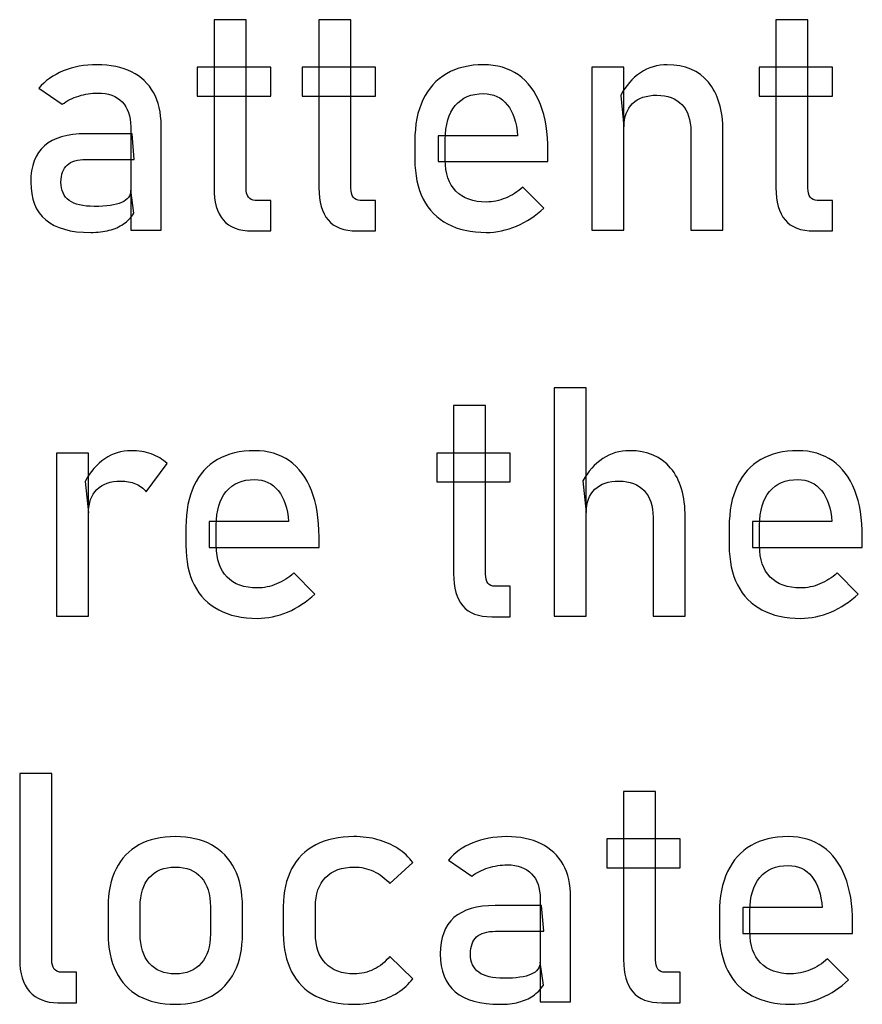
# Model space of a CAD drawing. Header units: millimetres. Extents: x -1146 to 1019, y -763 to 979.
# Tile 7 of 143: x -918 to -901, y -352 to -332. Entities that reach past the tile are written whole.
import ezdxf

# ---------------------------------------------------------------- set-up
doc = ezdxf.new("R2010")
doc.units = ezdxf.units.MM
doc.header["$MEASUREMENT"] = 0
doc.layers.add('Layer 1', color=7, linetype='Continuous')

msp = doc.modelspace()

# ---------------------------------------------------------------- linework, layer by layer
at = {"layer": 'Layer 1', "color": 250}
for points, knots in [([(-913.5827, -336.0378), (-913.8508, -336.0378), (-914.048, -335.9637), (-914.1723, -335.8155), (-914.1723, -335.8155), (-914.2966, -335.6672), (-914.3587, -335.4493), (-914.3587, -335.1593), (-914.3587, -335.1593), (-914.3587, -335.1593), (-914.3587, -331.7425), (-914.3587, -331.7425), (-914.3587, -331.7425), (-914.3587, -331.7425), (-913.707, -331.7425), (-913.707, -331.7425), (-913.707, -331.7425), (-913.707, -331.7425), (-913.707, -335.1659), (-913.707, -335.1659), (-913.707, -335.1659), (-913.707, -335.2465), (-913.6917, -335.3086), (-913.6601, -335.3523), (-913.6601, -335.3523), (-913.6273, -335.3958), (-913.5805, -335.4176), (-913.5194, -335.4176), (-913.5194, -335.4176), (-913.5194, -335.4176), (-913.2067, -335.4176), (-913.2067, -335.4176), (-913.2067, -335.4176), (-913.2067, -335.4176), (-913.2067, -336.0378), (-913.2067, -336.0378), (-913.2067, -336.0378), (-913.2067, -336.0378), (-913.5827, -336.0378), (-913.5827, -336.0378)], [0, 0, 0, 0, 0.0909091, 0.0909091, 0.0909091, 0.0909091, 0.1818182, 0.1818182, 0.1818182, 0.1818182, 0.2727273, 0.2727273, 0.2727273, 0.2727273, 0.3636364, 0.3636364, 0.3636364, 0.3636364, 0.4545455, 0.4545455, 0.4545455, 0.4545455, 0.5454545, 0.5454545, 0.5454545, 0.5454545, 0.6363636, 0.6363636, 0.6363636, 0.6363636, 0.7272727, 0.7272727, 0.7272727, 0.7272727, 0.8181818, 0.8181818, 0.8181818, 0.8181818, 1, 1, 1, 1]), ([(-911.4497, -336.0378), (-911.7178, -336.0378), (-911.915, -335.9637), (-912.0393, -335.8155), (-912.0393, -335.8155), (-912.1636, -335.6672), (-912.2257, -335.4493), (-912.2257, -335.1593), (-912.2257, -335.1593), (-912.2257, -335.1593), (-912.2257, -331.7425), (-912.2257, -331.7425), (-912.2257, -331.7425), (-912.2257, -331.7425), (-911.574, -331.7425), (-911.574, -331.7425), (-911.574, -331.7425), (-911.574, -331.7425), (-911.574, -335.1659), (-911.574, -335.1659), (-911.574, -335.1659), (-911.574, -335.2465), (-911.5587, -335.3086), (-911.5271, -335.3523), (-911.5271, -335.3523), (-911.4943, -335.3958), (-911.4475, -335.4176), (-911.3864, -335.4176), (-911.3864, -335.4176), (-911.3864, -335.4176), (-911.0737, -335.4176), (-911.0737, -335.4176), (-911.0737, -335.4176), (-911.0737, -335.4176), (-911.0737, -336.0378), (-911.0737, -336.0378), (-911.0737, -336.0378), (-911.0737, -336.0378), (-911.4497, -336.0378), (-911.4497, -336.0378)], [0, 0, 0, 0, 0.0909091, 0.0909091, 0.0909091, 0.0909091, 0.1818182, 0.1818182, 0.1818182, 0.1818182, 0.2727273, 0.2727273, 0.2727273, 0.2727273, 0.3636364, 0.3636364, 0.3636364, 0.3636364, 0.4545455, 0.4545455, 0.4545455, 0.4545455, 0.5454545, 0.5454545, 0.5454545, 0.5454545, 0.6363636, 0.6363636, 0.6363636, 0.6363636, 0.7272727, 0.7272727, 0.7272727, 0.7272727, 0.8181818, 0.8181818, 0.8181818, 0.8181818, 1, 1, 1, 1]), ([(-902.157, -336.0378), (-902.4251, -336.0378), (-902.6224, -335.9637), (-902.7467, -335.8155), (-902.7467, -335.8155), (-902.8709, -335.6672), (-902.933, -335.4493), (-902.933, -335.1593), (-902.933, -335.1593), (-902.933, -335.1593), (-902.933, -331.7425), (-902.933, -331.7425), (-902.933, -331.7425), (-902.933, -331.7425), (-902.2813, -331.7425), (-902.2813, -331.7425), (-902.2813, -331.7425), (-902.2813, -331.7425), (-902.2813, -335.1659), (-902.2813, -335.1659), (-902.2813, -335.1659), (-902.2813, -335.2465), (-902.266, -335.3086), (-902.2344, -335.3523), (-902.2344, -335.3523), (-902.2017, -335.3958), (-902.1549, -335.4176), (-902.0938, -335.4176), (-902.0938, -335.4176), (-902.0938, -335.4176), (-901.781, -335.4176), (-901.781, -335.4176), (-901.781, -335.4176), (-901.781, -335.4176), (-901.781, -336.0378), (-901.781, -336.0378), (-901.781, -336.0378), (-901.781, -336.0378), (-902.157, -336.0378), (-902.157, -336.0378)], [0, 0, 0, 0, 0.0909091, 0.0909091, 0.0909091, 0.0909091, 0.1818182, 0.1818182, 0.1818182, 0.1818182, 0.2727273, 0.2727273, 0.2727273, 0.2727273, 0.3636364, 0.3636364, 0.3636364, 0.3636364, 0.4545455, 0.4545455, 0.4545455, 0.4545455, 0.5454545, 0.5454545, 0.5454545, 0.5454545, 0.6363636, 0.6363636, 0.6363636, 0.6363636, 0.7272727, 0.7272727, 0.7272727, 0.7272727, 0.8181818, 0.8181818, 0.8181818, 0.8181818, 1, 1, 1, 1]), ([(-916.0535, -333.9201), (-916.0535, -333.7032), (-916.1124, -333.5342), (-916.2279, -333.4144), (-916.2279, -333.4144), (-916.3445, -333.2945), (-916.508, -333.2335), (-916.7216, -333.2335), (-916.7216, -333.2335), (-916.8535, -333.2335), (-916.9832, -333.2542), (-917.1096, -333.2945), (-917.1096, -333.2945), (-917.2361, -333.3348), (-917.3483, -333.3915), (-917.4464, -333.4634), (-917.4464, -333.4634), (-917.4464, -333.4634), (-917.9216, -333.1376), (-917.9216, -333.1376), (-917.9216, -333.1376), (-917.7963, -332.9872), (-917.6306, -332.8695), (-917.4257, -332.7855), (-917.4257, -332.7855), (-917.2197, -332.7016), (-916.9919, -332.6591), (-916.7401, -332.6591), (-916.7401, -332.6591), (-916.4655, -332.6591), (-916.2311, -332.707), (-916.035, -332.804), (-916.035, -332.804), (-915.8388, -332.9011), (-915.6895, -333.0416), (-915.5881, -333.2258), (-915.5881, -333.2258), (-915.4856, -333.41), (-915.4344, -333.6323), (-915.4344, -333.8918), (-915.4344, -333.8918), (-915.4344, -333.8918), (-915.4344, -336.0214), (-915.4344, -336.0214), (-915.4344, -336.0214), (-915.4344, -336.0214), (-916.0535, -336.0214), (-916.0535, -336.0214), (-916.0535, -336.0214), (-916.0535, -336.0214), (-916.0535, -333.9201), (-916.0535, -333.9201)], [0, 0, 0, 0, 0.0714286, 0.0714286, 0.0714286, 0.0714286, 0.1428571, 0.1428571, 0.1428571, 0.1428571, 0.2142857, 0.2142857, 0.2142857, 0.2142857, 0.2857143, 0.2857143, 0.2857143, 0.2857143, 0.3571429, 0.3571429, 0.3571429, 0.3571429, 0.4285714, 0.4285714, 0.4285714, 0.4285714, 0.5, 0.5, 0.5, 0.5, 0.5714286, 0.5714286, 0.5714286, 0.5714286, 0.6428571, 0.6428571, 0.6428571, 0.6428571, 0.7142857, 0.7142857, 0.7142857, 0.7142857, 0.7857143, 0.7857143, 0.7857143, 0.7857143, 0.8571429, 0.8571429, 0.8571429, 0.8571429, 1, 1, 1, 1]), ([(-914.7009, -332.707), (-914.7009, -332.707), (-913.2067, -332.707), (-913.2067, -332.707), (-913.2067, -332.707), (-913.2067, -332.707), (-913.2067, -333.2945), (-913.2067, -333.2945), (-913.2067, -333.2945), (-913.2067, -333.2945), (-914.7009, -333.2945), (-914.7009, -333.2945), (-914.7009, -333.2945), (-914.7009, -333.2945), (-914.7009, -332.707), (-914.7009, -332.707)], [0, 0, 0, 0, 0.2, 0.2, 0.2, 0.2, 0.4, 0.4, 0.4, 0.4, 0.6, 0.6, 0.6, 0.6, 1, 1, 1, 1]), ([(-912.5679, -332.707), (-912.5679, -332.707), (-911.0737, -332.707), (-911.0737, -332.707), (-911.0737, -332.707), (-911.0737, -332.707), (-911.0737, -333.2945), (-911.0737, -333.2945), (-911.0737, -333.2945), (-911.0737, -333.2945), (-912.5679, -333.2945), (-912.5679, -333.2945), (-912.5679, -333.2945), (-912.5679, -333.2945), (-912.5679, -332.707), (-912.5679, -332.707)], [0, 0, 0, 0, 0.2, 0.2, 0.2, 0.2, 0.4, 0.4, 0.4, 0.4, 0.6, 0.6, 0.6, 0.6, 1, 1, 1, 1]), ([(-908.8218, -336.0694), (-909.1282, -336.0694), (-909.3908, -336.0116), (-909.6077, -335.8972), (-909.6077, -335.8972), (-909.8246, -335.7817), (-909.9903, -335.6127), (-910.1036, -335.3904), (-910.1036, -335.3904), (-910.2181, -335.168), (-910.2748, -334.9), (-910.2748, -334.5849), (-910.2748, -334.5849), (-910.2748, -334.5849), (-910.2748, -334.2111), (-910.2748, -334.2111), (-910.2748, -334.2111), (-910.2748, -333.8831), (-910.2202, -333.6029), (-910.1102, -333.3708), (-910.1102, -333.3708), (-910.0012, -333.1386), (-909.8421, -332.9621), (-909.6328, -332.8411), (-909.6328, -332.8411), (-909.4246, -332.7201), (-909.1728, -332.6591), (-908.8796, -332.6591), (-908.8796, -332.6591), (-908.6028, -332.6591), (-908.3663, -332.7288), (-908.1701, -332.8661), (-908.1701, -332.8661), (-907.975, -333.0046), (-907.8257, -333.2051), (-907.7221, -333.4667), (-907.7221, -333.4667), (-907.6186, -333.7283), (-907.5674, -334.0432), (-907.5674, -334.4095), (-907.5674, -334.4095), (-907.5674, -334.4095), (-907.5674, -334.6264), (-907.5674, -334.6264), (-907.5674, -334.6264), (-907.5674, -334.6264), (-909.8028, -334.6264), (-909.8028, -334.6264), (-909.8028, -334.6264), (-909.8028, -334.6264), (-909.8028, -334.1021), (-909.8028, -334.1021), (-909.8028, -334.1021), (-909.8028, -334.1021), (-908.1865, -334.1021), (-908.1865, -334.1021), (-908.1865, -334.1021), (-908.1865, -334.1021), (-908.1865, -334.1021), (-908.1865, -334.1021), (-908.1865, -334.1021), (-908.2061, -333.8318), (-908.2759, -333.6214), (-908.3957, -333.4721), (-908.3957, -333.4721), (-908.5156, -333.3218), (-908.6769, -333.2465), (-908.8796, -333.2465), (-908.8796, -333.2465), (-909.1259, -333.2465), (-909.3178, -333.3272), (-909.453, -333.4896), (-909.453, -333.4896), (-909.5881, -333.6509), (-909.6557, -333.8798), (-909.6557, -334.1762), (-909.6557, -334.1762), (-909.6557, -334.1762), (-909.6557, -334.597), (-909.6557, -334.597), (-909.6557, -334.597), (-909.6557, -334.8716), (-909.5826, -335.083), (-909.4387, -335.2291), (-909.4387, -335.2291), (-909.2938, -335.3762), (-909.0879, -335.4504), (-908.8218, -335.4504), (-908.8218, -335.4504), (-908.69, -335.4504), (-908.5592, -335.4231), (-908.4295, -335.3697), (-908.4295, -335.3697), (-908.2998, -335.3173), (-908.1832, -335.2422), (-908.0808, -335.1463), (-908.0808, -335.1463), (-908.0808, -335.1463), (-908.0808, -335.1463), (-908.0808, -335.1463), (-908.0808, -335.1463), (-908.0808, -335.1463), (-907.6535, -335.5745), (-907.6535, -335.5745), (-907.6535, -335.5745), (-907.6535, -335.5745), (-907.6535, -335.5745), (-907.6535, -335.5745), (-907.6535, -335.5745), (-907.817, -335.7315), (-908.0012, -335.8536), (-908.2061, -335.9397), (-908.2061, -335.9397), (-908.4099, -336.0258), (-908.6159, -336.0694), (-908.8218, -336.0694)], [0, 0, 0, 0, 0.0333333, 0.0333333, 0.0333333, 0.0333333, 0.0666667, 0.0666667, 0.0666667, 0.0666667, 0.1, 0.1, 0.1, 0.1, 0.1333333, 0.1333333, 0.1333333, 0.1333333, 0.1666667, 0.1666667, 0.1666667, 0.1666667, 0.2, 0.2, 0.2, 0.2, 0.2333333, 0.2333333, 0.2333333, 0.2333333, 0.2666667, 0.2666667, 0.2666667, 0.2666667, 0.3, 0.3, 0.3, 0.3, 0.3333333, 0.3333333, 0.3333333, 0.3333333, 0.3666667, 0.3666667, 0.3666667, 0.3666667, 0.4, 0.4, 0.4, 0.4, 0.4333333, 0.4333333, 0.4333333, 0.4333333, 0.4666667, 0.4666667, 0.4666667, 0.4666667, 0.5, 0.5, 0.5, 0.5, 0.5333333, 0.5333333, 0.5333333, 0.5333333, 0.5666667, 0.5666667, 0.5666667, 0.5666667, 0.6, 0.6, 0.6, 0.6, 0.6333333, 0.6333333, 0.6333333, 0.6333333, 0.6666667, 0.6666667, 0.6666667, 0.6666667, 0.7, 0.7, 0.7, 0.7, 0.7333333, 0.7333333, 0.7333333, 0.7333333, 0.7666667, 0.7666667, 0.7666667, 0.7666667, 0.8, 0.8, 0.8, 0.8, 0.8333333, 0.8333333, 0.8333333, 0.8333333, 0.8666667, 0.8666667, 0.8666667, 0.8666667, 0.9, 0.9, 0.9, 0.9, 0.9333333, 0.9333333, 0.9333333, 0.9333333, 1, 1, 1, 1]), ([(-906.6726, -332.707), (-906.6726, -332.707), (-906.0218, -332.707), (-906.0218, -332.707), (-906.0218, -332.707), (-906.0218, -332.707), (-906.0218, -336.0214), (-906.0218, -336.0214), (-906.0218, -336.0214), (-906.0218, -336.0214), (-906.6726, -336.0214), (-906.6726, -336.0214), (-906.6726, -336.0214), (-906.6726, -336.0214), (-906.6726, -332.707), (-906.6726, -332.707)], [0, 0, 0, 0, 0.2, 0.2, 0.2, 0.2, 0.4, 0.4, 0.4, 0.4, 0.6, 0.6, 0.6, 0.6, 1, 1, 1, 1]), ([(-904.6617, -334.0127), (-904.6617, -333.7784), (-904.7216, -333.5975), (-904.8437, -333.47), (-904.8437, -333.47), (-904.9647, -333.3425), (-905.1347, -333.2781), (-905.3537, -333.2781), (-905.3537, -333.2781), (-905.5674, -333.2781), (-905.7309, -333.3348), (-905.8475, -333.4482), (-905.8475, -333.4482), (-905.963, -333.5604), (-906.0218, -333.7195), (-906.0218, -333.9234), (-906.0218, -333.9234), (-906.0218, -333.9234), (-906.0883, -333.2847), (-906.0883, -333.2847), (-906.0883, -333.2847), (-905.9859, -333.0853), (-905.8529, -332.9305), (-905.6872, -332.8215), (-905.6872, -332.8215), (-905.5227, -332.7136), (-905.3407, -332.6591), (-905.1402, -332.6591), (-905.1402, -332.6591), (-904.7805, -332.6591), (-904.5026, -332.7768), (-904.3052, -333.0122), (-904.3052, -333.0122), (-904.108, -333.2476), (-904.0099, -333.58), (-904.0099, -334.0095), (-904.0099, -334.0095), (-904.0099, -334.0095), (-904.0099, -336.0214), (-904.0099, -336.0214), (-904.0099, -336.0214), (-904.0099, -336.0214), (-904.6617, -336.0214), (-904.6617, -336.0214), (-904.6617, -336.0214), (-904.6617, -336.0214), (-904.6617, -334.0127), (-904.6617, -334.0127)], [0, 0, 0, 0, 0.0769231, 0.0769231, 0.0769231, 0.0769231, 0.1538462, 0.1538462, 0.1538462, 0.1538462, 0.2307692, 0.2307692, 0.2307692, 0.2307692, 0.3076923, 0.3076923, 0.3076923, 0.3076923, 0.3846154, 0.3846154, 0.3846154, 0.3846154, 0.4615385, 0.4615385, 0.4615385, 0.4615385, 0.5384615, 0.5384615, 0.5384615, 0.5384615, 0.6153846, 0.6153846, 0.6153846, 0.6153846, 0.6923077, 0.6923077, 0.6923077, 0.6923077, 0.7692308, 0.7692308, 0.7692308, 0.7692308, 0.8461538, 0.8461538, 0.8461538, 0.8461538, 1, 1, 1, 1]), ([(-903.2753, -332.707), (-903.2753, -332.707), (-901.781, -332.707), (-901.781, -332.707), (-901.781, -332.707), (-901.781, -332.707), (-901.781, -333.2945), (-901.781, -333.2945), (-901.781, -333.2945), (-901.781, -333.2945), (-903.2753, -333.2945), (-903.2753, -333.2945), (-903.2753, -333.2945), (-903.2753, -333.2945), (-903.2753, -332.707), (-903.2753, -332.707)], [0, 0, 0, 0, 0.2, 0.2, 0.2, 0.2, 0.4, 0.4, 0.4, 0.4, 0.6, 0.6, 0.6, 0.6, 1, 1, 1, 1]), ([(-916.8655, -336.0694), (-917.2742, -336.0694), (-917.5794, -335.9844), (-917.781, -335.8155), (-917.781, -335.8155), (-917.9837, -335.6465), (-918.0851, -335.3893), (-918.0851, -335.0449), (-918.0851, -335.0449), (-918.0851, -334.7168), (-917.9925, -334.4705), (-917.8072, -334.307), (-917.8072, -334.307), (-917.6219, -334.1424), (-917.3417, -334.0607), (-916.9668, -334.0607), (-916.9668, -334.0607), (-916.9668, -334.0607), (-916.0252, -334.0607), (-916.0252, -334.0607), (-916.0252, -334.0607), (-916.0252, -334.0607), (-915.9805, -334.5849), (-915.9805, -334.5849), (-915.9805, -334.5849), (-915.9805, -334.5849), (-916.9636, -334.5849), (-916.9636, -334.5849), (-916.9636, -334.5849), (-917.1347, -334.5849), (-917.2611, -334.622), (-917.3461, -334.6983), (-917.3461, -334.6983), (-917.43, -334.7735), (-917.4715, -334.889), (-917.4715, -335.0449), (-917.4715, -335.0449), (-917.4715, -335.2128), (-917.4159, -335.337), (-917.3036, -335.4176), (-917.3036, -335.4176), (-917.1924, -335.4994), (-917.0224, -335.5397), (-916.7947, -335.5397), (-916.7947, -335.5397), (-916.5461, -335.5397), (-916.3597, -335.5124), (-916.2377, -335.4591), (-916.2377, -335.4591), (-916.1156, -335.4067), (-916.0535, -335.3228), (-916.0535, -335.2105), (-916.0535, -335.2105), (-916.0535, -335.2105), (-915.987, -335.677), (-915.987, -335.677), (-915.987, -335.677), (-916.0448, -335.7664), (-916.1156, -335.8394), (-916.1996, -335.8972), (-916.1996, -335.8972), (-916.2834, -335.9539), (-916.3804, -335.9975), (-916.4917, -336.0258), (-916.4917, -336.0258), (-916.6017, -336.0552), (-916.7271, -336.0694), (-916.8655, -336.0694)], [0, 0, 0, 0, 0.0555556, 0.0555556, 0.0555556, 0.0555556, 0.1111111, 0.1111111, 0.1111111, 0.1111111, 0.1666667, 0.1666667, 0.1666667, 0.1666667, 0.2222222, 0.2222222, 0.2222222, 0.2222222, 0.2777778, 0.2777778, 0.2777778, 0.2777778, 0.3333333, 0.3333333, 0.3333333, 0.3333333, 0.3888889, 0.3888889, 0.3888889, 0.3888889, 0.4444444, 0.4444444, 0.4444444, 0.4444444, 0.5, 0.5, 0.5, 0.5, 0.5555556, 0.5555556, 0.5555556, 0.5555556, 0.6111111, 0.6111111, 0.6111111, 0.6111111, 0.6666667, 0.6666667, 0.6666667, 0.6666667, 0.7222222, 0.7222222, 0.7222222, 0.7222222, 0.7777778, 0.7777778, 0.7777778, 0.7777778, 0.8333333, 0.8333333, 0.8333333, 0.8333333, 0.8888889, 0.8888889, 0.8888889, 0.8888889, 1, 1, 1, 1]), ([(-907.4398, -339.2268), (-907.4398, -339.2268), (-906.7891, -339.2268), (-906.7891, -339.2268), (-906.7891, -339.2268), (-906.7891, -339.2268), (-906.7891, -343.8698), (-906.7891, -343.8698), (-906.7891, -343.8698), (-906.7891, -343.8698), (-907.4398, -343.8698), (-907.4398, -343.8698), (-907.4398, -343.8698), (-907.4398, -343.8698), (-907.4398, -339.2268), (-907.4398, -339.2268)], [0, 0, 0, 0, 0.2, 0.2, 0.2, 0.2, 0.4, 0.4, 0.4, 0.4, 0.6, 0.6, 0.6, 0.6, 1, 1, 1, 1]), ([(-908.7107, -343.8862), (-908.9788, -343.8862), (-909.1761, -343.8121), (-909.3003, -343.6638), (-909.3003, -343.6638), (-909.4246, -343.5156), (-909.4867, -343.2977), (-909.4867, -343.0077), (-909.4867, -343.0077), (-909.4867, -343.0077), (-909.4867, -339.5909), (-909.4867, -339.5909), (-909.4867, -339.5909), (-909.4867, -339.5909), (-908.835, -339.5909), (-908.835, -339.5909), (-908.835, -339.5909), (-908.835, -339.5909), (-908.835, -343.0143), (-908.835, -343.0143), (-908.835, -343.0143), (-908.835, -343.0949), (-908.8197, -343.157), (-908.7881, -343.2007), (-908.7881, -343.2007), (-908.7553, -343.2442), (-908.7085, -343.266), (-908.6474, -343.266), (-908.6474, -343.266), (-908.6474, -343.266), (-908.3347, -343.266), (-908.3347, -343.266), (-908.3347, -343.266), (-908.3347, -343.266), (-908.3347, -343.8862), (-908.3347, -343.8862), (-908.3347, -343.8862), (-908.3347, -343.8862), (-908.7107, -343.8862), (-908.7107, -343.8862)], [0, 0, 0, 0, 0.0909091, 0.0909091, 0.0909091, 0.0909091, 0.1818182, 0.1818182, 0.1818182, 0.1818182, 0.2727273, 0.2727273, 0.2727273, 0.2727273, 0.3636364, 0.3636364, 0.3636364, 0.3636364, 0.4545455, 0.4545455, 0.4545455, 0.4545455, 0.5454545, 0.5454545, 0.5454545, 0.5454545, 0.6363636, 0.6363636, 0.6363636, 0.6363636, 0.7272727, 0.7272727, 0.7272727, 0.7272727, 0.8181818, 0.8181818, 0.8181818, 0.8181818, 1, 1, 1, 1]), ([(-917.5619, -340.5554), (-917.5619, -340.5554), (-916.9111, -340.5554), (-916.9111, -340.5554), (-916.9111, -340.5554), (-916.9111, -340.5554), (-916.9111, -343.8698), (-916.9111, -343.8698), (-916.9111, -343.8698), (-916.9111, -343.8698), (-917.5619, -343.8698), (-917.5619, -343.8698), (-917.5619, -343.8698), (-917.5619, -343.8698), (-917.5619, -340.5554), (-917.5619, -340.5554)], [0, 0, 0, 0, 0.2, 0.2, 0.2, 0.2, 0.4, 0.4, 0.4, 0.4, 0.6, 0.6, 0.6, 0.6, 1, 1, 1, 1]), ([(-915.7384, -341.3412), (-915.7962, -341.2704), (-915.8692, -341.217), (-915.9564, -341.181), (-915.9564, -341.181), (-916.0436, -341.1451), (-916.1439, -341.1265), (-916.2594, -341.1265), (-916.2594, -341.1265), (-916.4654, -341.1265), (-916.6256, -341.1843), (-916.7401, -341.2977), (-916.7401, -341.2977), (-916.8534, -341.4121), (-916.9111, -341.5701), (-916.9111, -341.7718), (-916.9111, -341.7718), (-916.9111, -341.7718), (-916.9776, -341.1331), (-916.9776, -341.1331), (-916.9776, -341.1331), (-916.8752, -340.9358), (-916.7433, -340.7821), (-916.582, -340.6721), (-916.582, -340.6721), (-916.4196, -340.562), (-916.2409, -340.5075), (-916.0458, -340.5075), (-916.0458, -340.5075), (-915.8943, -340.5075), (-915.757, -340.5292), (-915.6349, -340.5729), (-915.6349, -340.5729), (-915.5128, -340.6164), (-915.406, -340.6808), (-915.3145, -340.7657), (-915.3145, -340.7657), (-915.3145, -340.7657), (-915.7384, -341.3412), (-915.7384, -341.3412)], [0, 0, 0, 0, 0.0909091, 0.0909091, 0.0909091, 0.0909091, 0.1818182, 0.1818182, 0.1818182, 0.1818182, 0.2727273, 0.2727273, 0.2727273, 0.2727273, 0.3636364, 0.3636364, 0.3636364, 0.3636364, 0.4545455, 0.4545455, 0.4545455, 0.4545455, 0.5454545, 0.5454545, 0.5454545, 0.5454545, 0.6363636, 0.6363636, 0.6363636, 0.6363636, 0.7272727, 0.7272727, 0.7272727, 0.7272727, 0.8181818, 0.8181818, 0.8181818, 0.8181818, 1, 1, 1, 1]), ([(-913.4779, -343.9178), (-913.7843, -343.9178), (-914.0469, -343.86), (-914.2638, -343.7456), (-914.2638, -343.7456), (-914.4807, -343.6301), (-914.6464, -343.4611), (-914.7597, -343.2388), (-914.7597, -343.2388), (-914.8742, -343.0164), (-914.9309, -342.7483), (-914.9309, -342.4333), (-914.9309, -342.4333), (-914.9309, -342.4333), (-914.9309, -342.0595), (-914.9309, -342.0595), (-914.9309, -342.0595), (-914.9309, -341.7314), (-914.8763, -341.4513), (-914.7663, -341.2192), (-914.7663, -341.2192), (-914.6573, -340.987), (-914.4982, -340.8105), (-914.2889, -340.6895), (-914.2889, -340.6895), (-914.0807, -340.5685), (-913.8289, -340.5075), (-913.5357, -340.5075), (-913.5357, -340.5075), (-913.2589, -340.5075), (-913.0224, -340.5772), (-912.8262, -340.7145), (-912.8262, -340.7145), (-912.6311, -340.8529), (-912.4818, -341.0535), (-912.3782, -341.3151), (-912.3782, -341.3151), (-912.2747, -341.5767), (-912.2235, -341.8916), (-912.2235, -342.2579), (-912.2235, -342.2579), (-912.2235, -342.2579), (-912.2235, -342.4748), (-912.2235, -342.4748), (-912.2235, -342.4748), (-912.2235, -342.4748), (-914.4589, -342.4748), (-914.4589, -342.4748), (-914.4589, -342.4748), (-914.4589, -342.4748), (-914.4589, -341.9505), (-914.4589, -341.9505), (-914.4589, -341.9505), (-914.4589, -341.9505), (-912.8426, -341.9505), (-912.8426, -341.9505), (-912.8426, -341.9505), (-912.8426, -341.9505), (-912.8426, -341.9505), (-912.8426, -341.9505), (-912.8426, -341.9505), (-912.8622, -341.6802), (-912.932, -341.4698), (-913.0518, -341.3205), (-913.0518, -341.3205), (-913.1717, -341.1702), (-913.333, -341.0949), (-913.5357, -341.0949), (-913.5357, -341.0949), (-913.782, -341.0949), (-913.9739, -341.1756), (-914.109, -341.338), (-914.109, -341.338), (-914.2442, -341.4993), (-914.3118, -341.7282), (-914.3118, -342.0246), (-914.3118, -342.0246), (-914.3118, -342.0246), (-914.3118, -342.4453), (-914.3118, -342.4453), (-914.3118, -342.4453), (-914.3118, -342.72), (-914.2387, -342.9314), (-914.0948, -343.0775), (-914.0948, -343.0775), (-913.9499, -343.2246), (-913.7439, -343.2987), (-913.4779, -343.2987), (-913.4779, -343.2987), (-913.3461, -343.2987), (-913.2153, -343.2715), (-913.0856, -343.2181), (-913.0856, -343.2181), (-912.9559, -343.1657), (-912.8393, -343.0906), (-912.7369, -342.9947), (-912.7369, -342.9947), (-912.7369, -342.9947), (-912.7369, -342.9947), (-912.7369, -342.9947), (-912.7369, -342.9947), (-912.7369, -342.9947), (-912.3096, -343.4229), (-912.3096, -343.4229), (-912.3096, -343.4229), (-912.3096, -343.4229), (-912.3096, -343.4229), (-912.3096, -343.4229), (-912.3096, -343.4229), (-912.4731, -343.5799), (-912.6573, -343.702), (-912.8622, -343.7881), (-912.8622, -343.7881), (-913.066, -343.8742), (-913.272, -343.9178), (-913.4779, -343.9178)], [0, 0, 0, 0, 0.0333333, 0.0333333, 0.0333333, 0.0333333, 0.0666667, 0.0666667, 0.0666667, 0.0666667, 0.1, 0.1, 0.1, 0.1, 0.1333333, 0.1333333, 0.1333333, 0.1333333, 0.1666667, 0.1666667, 0.1666667, 0.1666667, 0.2, 0.2, 0.2, 0.2, 0.2333333, 0.2333333, 0.2333333, 0.2333333, 0.2666667, 0.2666667, 0.2666667, 0.2666667, 0.3, 0.3, 0.3, 0.3, 0.3333333, 0.3333333, 0.3333333, 0.3333333, 0.3666667, 0.3666667, 0.3666667, 0.3666667, 0.4, 0.4, 0.4, 0.4, 0.4333333, 0.4333333, 0.4333333, 0.4333333, 0.4666667, 0.4666667, 0.4666667, 0.4666667, 0.5, 0.5, 0.5, 0.5, 0.5333333, 0.5333333, 0.5333333, 0.5333333, 0.5666667, 0.5666667, 0.5666667, 0.5666667, 0.6, 0.6, 0.6, 0.6, 0.6333333, 0.6333333, 0.6333333, 0.6333333, 0.6666667, 0.6666667, 0.6666667, 0.6666667, 0.7, 0.7, 0.7, 0.7, 0.7333333, 0.7333333, 0.7333333, 0.7333333, 0.7666667, 0.7666667, 0.7666667, 0.7666667, 0.8, 0.8, 0.8, 0.8, 0.8333333, 0.8333333, 0.8333333, 0.8333333, 0.8666667, 0.8666667, 0.8666667, 0.8666667, 0.9, 0.9, 0.9, 0.9, 0.9333333, 0.9333333, 0.9333333, 0.9333333, 1, 1, 1, 1]), ([(-909.8289, -340.5554), (-909.8289, -340.5554), (-908.3347, -340.5554), (-908.3347, -340.5554), (-908.3347, -340.5554), (-908.3347, -340.5554), (-908.3347, -341.1429), (-908.3347, -341.1429), (-908.3347, -341.1429), (-908.3347, -341.1429), (-909.8289, -341.1429), (-909.8289, -341.1429), (-909.8289, -341.1429), (-909.8289, -341.1429), (-909.8289, -340.5554), (-909.8289, -340.5554)], [0, 0, 0, 0, 0.2, 0.2, 0.2, 0.2, 0.4, 0.4, 0.4, 0.4, 0.6, 0.6, 0.6, 0.6, 1, 1, 1, 1]), ([(-905.429, -341.8611), (-905.429, -341.6268), (-905.4889, -341.4459), (-905.6109, -341.3184), (-905.6109, -341.3184), (-905.732, -341.1909), (-905.902, -341.1265), (-906.121, -341.1265), (-906.121, -341.1265), (-906.3347, -341.1265), (-906.4982, -341.1821), (-906.6148, -341.2933), (-906.6148, -341.2933), (-906.7303, -341.4033), (-906.7891, -341.5603), (-906.7891, -341.762), (-906.7891, -341.762), (-906.7891, -341.762), (-906.8556, -341.1233), (-906.8556, -341.1233), (-906.8556, -341.1233), (-906.7532, -340.9282), (-906.6202, -340.7767), (-906.4545, -340.6688), (-906.4545, -340.6688), (-906.29, -340.5608), (-906.108, -340.5075), (-905.9075, -340.5075), (-905.9075, -340.5075), (-905.5478, -340.5075), (-905.2699, -340.6252), (-905.0725, -340.8606), (-905.0725, -340.8606), (-904.8753, -341.096), (-904.7772, -341.4284), (-904.7772, -341.8579), (-904.7772, -341.8579), (-904.7772, -341.8579), (-904.7772, -343.8698), (-904.7772, -343.8698), (-904.7772, -343.8698), (-904.7772, -343.8698), (-905.429, -343.8698), (-905.429, -343.8698), (-905.429, -343.8698), (-905.429, -343.8698), (-905.429, -341.8611), (-905.429, -341.8611)], [0, 0, 0, 0, 0.0769231, 0.0769231, 0.0769231, 0.0769231, 0.1538462, 0.1538462, 0.1538462, 0.1538462, 0.2307692, 0.2307692, 0.2307692, 0.2307692, 0.3076923, 0.3076923, 0.3076923, 0.3076923, 0.3846154, 0.3846154, 0.3846154, 0.3846154, 0.4615385, 0.4615385, 0.4615385, 0.4615385, 0.5384615, 0.5384615, 0.5384615, 0.5384615, 0.6153846, 0.6153846, 0.6153846, 0.6153846, 0.6923077, 0.6923077, 0.6923077, 0.6923077, 0.7692308, 0.7692308, 0.7692308, 0.7692308, 0.8461538, 0.8461538, 0.8461538, 0.8461538, 1, 1, 1, 1]), ([(-902.4295, -343.9178), (-902.7358, -343.9178), (-902.9984, -343.86), (-903.2153, -343.7456), (-903.2153, -343.7456), (-903.4322, -343.6301), (-903.5979, -343.4611), (-903.7112, -343.2388), (-903.7112, -343.2388), (-903.8257, -343.0164), (-903.8824, -342.7483), (-903.8824, -342.4333), (-903.8824, -342.4333), (-903.8824, -342.4333), (-903.8824, -342.0595), (-903.8824, -342.0595), (-903.8824, -342.0595), (-903.8824, -341.7314), (-903.8278, -341.4513), (-903.7178, -341.2192), (-903.7178, -341.2192), (-903.6088, -340.987), (-903.4497, -340.8105), (-903.2404, -340.6895), (-903.2404, -340.6895), (-903.0322, -340.5685), (-902.7804, -340.5075), (-902.4872, -340.5075), (-902.4872, -340.5075), (-902.2104, -340.5075), (-901.9739, -340.5772), (-901.7777, -340.7145), (-901.7777, -340.7145), (-901.5826, -340.8529), (-901.4333, -341.0535), (-901.3298, -341.3151), (-901.3298, -341.3151), (-901.2263, -341.5767), (-901.175, -341.8916), (-901.175, -342.2579), (-901.175, -342.2579), (-901.175, -342.2579), (-901.175, -342.4748), (-901.175, -342.4748), (-901.175, -342.4748), (-901.175, -342.4748), (-903.4104, -342.4748), (-903.4104, -342.4748), (-903.4104, -342.4748), (-903.4104, -342.4748), (-903.4104, -341.9505), (-903.4104, -341.9505), (-903.4104, -341.9505), (-903.4104, -341.9505), (-901.7941, -341.9505), (-901.7941, -341.9505), (-901.7941, -341.9505), (-901.7941, -341.9505), (-901.7941, -341.9505), (-901.7941, -341.9505), (-901.7941, -341.9505), (-901.8137, -341.6802), (-901.8835, -341.4698), (-902.0033, -341.3205), (-902.0033, -341.3205), (-902.1232, -341.1702), (-902.2846, -341.0949), (-902.4872, -341.0949), (-902.4872, -341.0949), (-902.7335, -341.0949), (-902.9254, -341.1756), (-903.0606, -341.338), (-903.0606, -341.338), (-903.1957, -341.4993), (-903.2633, -341.7282), (-903.2633, -342.0246), (-903.2633, -342.0246), (-903.2633, -342.0246), (-903.2633, -342.4453), (-903.2633, -342.4453), (-903.2633, -342.4453), (-903.2633, -342.72), (-903.1902, -342.9314), (-903.0463, -343.0775), (-903.0463, -343.0775), (-902.9015, -343.2246), (-902.6955, -343.2987), (-902.4295, -343.2987), (-902.4295, -343.2987), (-902.2976, -343.2987), (-902.1668, -343.2715), (-902.0371, -343.2181), (-902.0371, -343.2181), (-901.9074, -343.1657), (-901.7908, -343.0906), (-901.6884, -342.9947), (-901.6884, -342.9947), (-901.6884, -342.9947), (-901.6884, -342.9947), (-901.6884, -342.9947), (-901.6884, -342.9947), (-901.6884, -342.9947), (-901.2611, -343.4229), (-901.2611, -343.4229), (-901.2611, -343.4229), (-901.2611, -343.4229), (-901.2611, -343.4229), (-901.2611, -343.4229), (-901.2611, -343.4229), (-901.4246, -343.5799), (-901.6088, -343.702), (-901.8137, -343.7881), (-901.8137, -343.7881), (-902.0175, -343.8742), (-902.2235, -343.9178), (-902.4295, -343.9178)], [0, 0, 0, 0, 0.0333333, 0.0333333, 0.0333333, 0.0333333, 0.0666667, 0.0666667, 0.0666667, 0.0666667, 0.1, 0.1, 0.1, 0.1, 0.1333333, 0.1333333, 0.1333333, 0.1333333, 0.1666667, 0.1666667, 0.1666667, 0.1666667, 0.2, 0.2, 0.2, 0.2, 0.2333333, 0.2333333, 0.2333333, 0.2333333, 0.2666667, 0.2666667, 0.2666667, 0.2666667, 0.3, 0.3, 0.3, 0.3, 0.3333333, 0.3333333, 0.3333333, 0.3333333, 0.3666667, 0.3666667, 0.3666667, 0.3666667, 0.4, 0.4, 0.4, 0.4, 0.4333333, 0.4333333, 0.4333333, 0.4333333, 0.4666667, 0.4666667, 0.4666667, 0.4666667, 0.5, 0.5, 0.5, 0.5, 0.5333333, 0.5333333, 0.5333333, 0.5333333, 0.5666667, 0.5666667, 0.5666667, 0.5666667, 0.6, 0.6, 0.6, 0.6, 0.6333333, 0.6333333, 0.6333333, 0.6333333, 0.6666667, 0.6666667, 0.6666667, 0.6666667, 0.7, 0.7, 0.7, 0.7, 0.7333333, 0.7333333, 0.7333333, 0.7333333, 0.7666667, 0.7666667, 0.7666667, 0.7666667, 0.8, 0.8, 0.8, 0.8, 0.8333333, 0.8333333, 0.8333333, 0.8333333, 0.8666667, 0.8666667, 0.8666667, 0.8666667, 0.9, 0.9, 0.9, 0.9, 0.9333333, 0.9333333, 0.9333333, 0.9333333, 1, 1, 1, 1]), ([(-917.66, -350.8627), (-917.66, -350.9433), (-917.6415, -351.0054), (-917.6066, -351.049), (-917.6066, -351.049), (-917.5717, -351.0926), (-917.5226, -351.1144), (-917.4584, -351.1144), (-917.4584, -351.1144), (-917.4584, -351.1144), (-917.1521, -351.1144), (-917.1521, -351.1144), (-917.1521, -351.1144), (-917.1521, -351.1144), (-917.1521, -351.7346), (-917.1521, -351.7346), (-917.1521, -351.7346), (-917.1521, -351.7346), (-917.5347, -351.7346), (-917.5347, -351.7346), (-917.5347, -351.7346), (-917.7821, -351.7346), (-917.9728, -351.6572), (-918.1079, -351.5046), (-918.1079, -351.5046), (-918.2431, -351.351), (-918.3107, -351.1352), (-918.3107, -350.8561), (-918.3107, -350.8561), (-918.3107, -350.8561), (-918.3107, -347.0752), (-918.3107, -347.0752), (-918.3107, -347.0752), (-918.3107, -347.0752), (-917.66, -347.0752), (-917.66, -347.0752), (-917.66, -347.0752), (-917.66, -347.0752), (-917.66, -350.8627), (-917.66, -350.8627)], [0, 0, 0, 0, 0.0909091, 0.0909091, 0.0909091, 0.0909091, 0.1818182, 0.1818182, 0.1818182, 0.1818182, 0.2727273, 0.2727273, 0.2727273, 0.2727273, 0.3636364, 0.3636364, 0.3636364, 0.3636364, 0.4545455, 0.4545455, 0.4545455, 0.4545455, 0.5454545, 0.5454545, 0.5454545, 0.5454545, 0.6363636, 0.6363636, 0.6363636, 0.6363636, 0.7272727, 0.7272727, 0.7272727, 0.7272727, 0.8181818, 0.8181818, 0.8181818, 0.8181818, 1, 1, 1, 1]), ([(-905.2546, -351.7346), (-905.5227, -351.7346), (-905.72, -351.6605), (-905.8443, -351.5122), (-905.8443, -351.5122), (-905.9685, -351.364), (-906.0306, -351.1461), (-906.0306, -350.8561), (-906.0306, -350.8561), (-906.0306, -350.8561), (-906.0306, -347.4393), (-906.0306, -347.4393), (-906.0306, -347.4393), (-906.0306, -347.4393), (-905.3789, -347.4393), (-905.3789, -347.4393), (-905.3789, -347.4393), (-905.3789, -347.4393), (-905.3789, -350.8627), (-905.3789, -350.8627), (-905.3789, -350.8627), (-905.3789, -350.9433), (-905.3636, -351.0054), (-905.332, -351.049), (-905.332, -351.049), (-905.2993, -351.0926), (-905.2525, -351.1144), (-905.1914, -351.1144), (-905.1914, -351.1144), (-905.1914, -351.1144), (-904.8787, -351.1144), (-904.8787, -351.1144), (-904.8787, -351.1144), (-904.8787, -351.1144), (-904.8787, -351.7346), (-904.8787, -351.7346), (-904.8787, -351.7346), (-904.8787, -351.7346), (-905.2546, -351.7346), (-905.2546, -351.7346)], [0, 0, 0, 0, 0.0909091, 0.0909091, 0.0909091, 0.0909091, 0.1818182, 0.1818182, 0.1818182, 0.1818182, 0.2727273, 0.2727273, 0.2727273, 0.2727273, 0.3636364, 0.3636364, 0.3636364, 0.3636364, 0.4545455, 0.4545455, 0.4545455, 0.4545455, 0.5454545, 0.5454545, 0.5454545, 0.5454545, 0.6363636, 0.6363636, 0.6363636, 0.6363636, 0.7272727, 0.7272727, 0.7272727, 0.7272727, 0.8181818, 0.8181818, 0.8181818, 0.8181818, 1, 1, 1, 1]), ([(-915.1467, -351.7662), (-915.4344, -351.7662), (-915.6797, -351.7095), (-915.8846, -351.5973), (-915.8846, -351.5973), (-916.0883, -351.4839), (-916.2453, -351.3193), (-916.3521, -351.1035), (-916.3521, -351.1035), (-916.46, -350.8877), (-916.5134, -350.6272), (-916.5134, -350.3232), (-916.5134, -350.3232), (-916.5134, -350.3232), (-916.5134, -349.7837), (-916.5134, -349.7837), (-916.5134, -349.7837), (-916.5134, -349.4828), (-916.46, -349.2256), (-916.3521, -349.012), (-916.3521, -349.012), (-916.2453, -348.7983), (-916.0883, -348.6349), (-915.8846, -348.5237), (-915.8846, -348.5237), (-915.6797, -348.4115), (-915.4344, -348.3559), (-915.1467, -348.3559), (-915.1467, -348.3559), (-914.86, -348.3559), (-914.6137, -348.4115), (-914.4088, -348.5237), (-914.4088, -348.5237), (-914.205, -348.6349), (-914.0491, -348.7983), (-913.9412, -349.012), (-913.9412, -349.012), (-913.8344, -349.2256), (-913.7799, -349.4828), (-913.7799, -349.7837), (-913.7799, -349.7837), (-913.7799, -349.7837), (-913.7799, -350.333), (-913.7799, -350.333), (-913.7799, -350.333), (-913.7799, -350.6349), (-913.8344, -350.8932), (-913.9412, -351.1068), (-913.9412, -351.1068), (-914.0491, -351.3204), (-914.205, -351.4839), (-914.4088, -351.5973), (-914.4088, -351.5973), (-914.6137, -351.7095), (-914.86, -351.7662), (-915.1467, -351.7662)], [0, 0, 0, 0, 0.0666667, 0.0666667, 0.0666667, 0.0666667, 0.1333333, 0.1333333, 0.1333333, 0.1333333, 0.2, 0.2, 0.2, 0.2, 0.2666667, 0.2666667, 0.2666667, 0.2666667, 0.3333333, 0.3333333, 0.3333333, 0.3333333, 0.4, 0.4, 0.4, 0.4, 0.4666667, 0.4666667, 0.4666667, 0.4666667, 0.5333333, 0.5333333, 0.5333333, 0.5333333, 0.6, 0.6, 0.6, 0.6, 0.6666667, 0.6666667, 0.6666667, 0.6666667, 0.7333333, 0.7333333, 0.7333333, 0.7333333, 0.8, 0.8, 0.8, 0.8, 0.8666667, 0.8666667, 0.8666667, 0.8666667, 1, 1, 1, 1]), ([(-911.5161, -351.7662), (-911.818, -351.7662), (-912.0764, -351.7095), (-912.29, -351.5973), (-912.29, -351.5973), (-912.5036, -351.4839), (-912.6671, -351.3204), (-912.7804, -351.1046), (-912.7804, -351.1046), (-912.8927, -350.8899), (-912.9494, -350.6305), (-912.9494, -350.3264), (-912.9494, -350.3264), (-912.9494, -350.3264), (-912.9494, -349.7803), (-912.9494, -349.7803), (-912.9494, -349.7803), (-912.9494, -349.4796), (-912.8927, -349.2235), (-912.7804, -349.0109), (-912.7804, -349.0109), (-912.6671, -348.7973), (-912.5036, -348.6349), (-912.29, -348.5237), (-912.29, -348.5237), (-912.0764, -348.4115), (-911.818, -348.3559), (-911.5161, -348.3559), (-911.5161, -348.3559), (-911.344, -348.3559), (-911.1815, -348.3766), (-911.029, -348.418), (-911.029, -348.418), (-910.8764, -348.4594), (-910.7401, -348.5194), (-910.6181, -348.5989), (-910.6181, -348.5989), (-910.4971, -348.6774), (-910.3957, -348.7733), (-910.3151, -348.8855), (-910.3151, -348.8855), (-910.3151, -348.8855), (-910.3151, -348.8855), (-910.3151, -348.8855), (-910.3151, -348.8855), (-910.3151, -348.8855), (-910.7848, -349.3073), (-910.7848, -349.3073), (-910.7848, -349.3073), (-910.7848, -349.3073), (-910.7848, -349.3073), (-910.7848, -349.3073), (-910.7848, -349.3073), (-910.8785, -349.2005), (-910.9876, -349.1188), (-911.1139, -349.061), (-911.1139, -349.061), (-911.2393, -349.0043), (-911.3701, -348.9749), (-911.5063, -348.9749), (-911.5063, -348.9749), (-911.757, -348.9749), (-911.9521, -349.0457), (-912.0905, -349.1864), (-912.0905, -349.1864), (-912.2289, -349.327), (-912.2976, -349.5242), (-912.2976, -349.7803), (-912.2976, -349.7803), (-912.2976, -349.7803), (-912.2976, -350.3264), (-912.2976, -350.3264), (-912.2976, -350.3264), (-912.2976, -350.588), (-912.2289, -350.7896), (-912.0927, -350.9324), (-912.0927, -350.9324), (-911.9554, -351.0751), (-911.7592, -351.1471), (-911.5063, -351.1471), (-911.5063, -351.1471), (-911.3679, -351.1471), (-911.2361, -351.1155), (-911.1107, -351.0544), (-911.1107, -351.0544), (-910.9843, -350.9924), (-910.8764, -350.9051), (-910.7848, -350.7918), (-910.7848, -350.7918), (-910.7848, -350.7918), (-910.7848, -350.7918), (-910.7848, -350.7918), (-910.7848, -350.7918), (-910.7848, -350.7918), (-910.3151, -351.2452), (-910.3151, -351.2452), (-910.3151, -351.2452), (-910.3151, -351.2452), (-910.3151, -351.2452), (-910.3151, -351.2452), (-910.3151, -351.2452), (-910.3979, -351.3564), (-910.5004, -351.4501), (-910.6213, -351.5286), (-910.6213, -351.5286), (-910.7434, -351.606), (-910.8797, -351.6649), (-911.0322, -351.7052), (-911.0322, -351.7052), (-911.1848, -351.7455), (-911.345, -351.7662), (-911.5161, -351.7662)], [0, 0, 0, 0, 0.0344828, 0.0344828, 0.0344828, 0.0344828, 0.0689655, 0.0689655, 0.0689655, 0.0689655, 0.1034483, 0.1034483, 0.1034483, 0.1034483, 0.137931, 0.137931, 0.137931, 0.137931, 0.1724138, 0.1724138, 0.1724138, 0.1724138, 0.2068966, 0.2068966, 0.2068966, 0.2068966, 0.2413793, 0.2413793, 0.2413793, 0.2413793, 0.2758621, 0.2758621, 0.2758621, 0.2758621, 0.3103448, 0.3103448, 0.3103448, 0.3103448, 0.3448276, 0.3448276, 0.3448276, 0.3448276, 0.3793103, 0.3793103, 0.3793103, 0.3793103, 0.4137931, 0.4137931, 0.4137931, 0.4137931, 0.4482759, 0.4482759, 0.4482759, 0.4482759, 0.4827586, 0.4827586, 0.4827586, 0.4827586, 0.5172414, 0.5172414, 0.5172414, 0.5172414, 0.5517241, 0.5517241, 0.5517241, 0.5517241, 0.5862069, 0.5862069, 0.5862069, 0.5862069, 0.6206897, 0.6206897, 0.6206897, 0.6206897, 0.6551724, 0.6551724, 0.6551724, 0.6551724, 0.6896552, 0.6896552, 0.6896552, 0.6896552, 0.7241379, 0.7241379, 0.7241379, 0.7241379, 0.7586207, 0.7586207, 0.7586207, 0.7586207, 0.7931034, 0.7931034, 0.7931034, 0.7931034, 0.8275862, 0.8275862, 0.8275862, 0.8275862, 0.862069, 0.862069, 0.862069, 0.862069, 0.8965517, 0.8965517, 0.8965517, 0.8965517, 0.9310345, 0.9310345, 0.9310345, 0.9310345, 1, 1, 1, 1]), ([(-907.7255, -349.6169), (-907.7255, -349.4), (-907.7843, -349.231), (-907.8999, -349.1112), (-907.8999, -349.1112), (-908.0165, -348.9913), (-908.1799, -348.9303), (-908.3936, -348.9303), (-908.3936, -348.9303), (-908.5255, -348.9303), (-908.6552, -348.951), (-908.7816, -348.9913), (-908.7816, -348.9913), (-908.908, -349.0316), (-909.0203, -349.0883), (-909.1184, -349.1602), (-909.1184, -349.1602), (-909.1184, -349.1602), (-909.5936, -348.8343), (-909.5936, -348.8343), (-909.5936, -348.8343), (-909.4682, -348.684), (-909.3026, -348.5662), (-909.0977, -348.4823), (-909.0977, -348.4823), (-908.8917, -348.3983), (-908.6639, -348.3559), (-908.4121, -348.3559), (-908.4121, -348.3559), (-908.1374, -348.3559), (-907.9031, -348.4038), (-907.7069, -348.5008), (-907.7069, -348.5008), (-907.5107, -348.5978), (-907.3614, -348.7384), (-907.2601, -348.9226), (-907.2601, -348.9226), (-907.1576, -349.1068), (-907.1064, -349.3291), (-907.1064, -349.5886), (-907.1064, -349.5886), (-907.1064, -349.5886), (-907.1064, -351.7182), (-907.1064, -351.7182), (-907.1064, -351.7182), (-907.1064, -351.7182), (-907.7255, -351.7182), (-907.7255, -351.7182), (-907.7255, -351.7182), (-907.7255, -351.7182), (-907.7255, -349.6169), (-907.7255, -349.6169)], [0, 0, 0, 0, 0.0714286, 0.0714286, 0.0714286, 0.0714286, 0.1428571, 0.1428571, 0.1428571, 0.1428571, 0.2142857, 0.2142857, 0.2142857, 0.2142857, 0.2857143, 0.2857143, 0.2857143, 0.2857143, 0.3571429, 0.3571429, 0.3571429, 0.3571429, 0.4285714, 0.4285714, 0.4285714, 0.4285714, 0.5, 0.5, 0.5, 0.5, 0.5714286, 0.5714286, 0.5714286, 0.5714286, 0.6428571, 0.6428571, 0.6428571, 0.6428571, 0.7142857, 0.7142857, 0.7142857, 0.7142857, 0.7857143, 0.7857143, 0.7857143, 0.7857143, 0.8571429, 0.8571429, 0.8571429, 0.8571429, 1, 1, 1, 1]), ([(-906.3729, -348.4038), (-906.3729, -348.4038), (-904.8787, -348.4038), (-904.8787, -348.4038), (-904.8787, -348.4038), (-904.8787, -348.4038), (-904.8787, -348.9913), (-904.8787, -348.9913), (-904.8787, -348.9913), (-904.8787, -348.9913), (-906.3729, -348.9913), (-906.3729, -348.9913), (-906.3729, -348.9913), (-906.3729, -348.9913), (-906.3729, -348.4038), (-906.3729, -348.4038)], [0, 0, 0, 0, 0.2, 0.2, 0.2, 0.2, 0.4, 0.4, 0.4, 0.4, 0.6, 0.6, 0.6, 0.6, 1, 1, 1, 1]), ([(-902.6268, -351.7662), (-902.9331, -351.7662), (-903.1957, -351.7084), (-903.4127, -351.594), (-903.4127, -351.594), (-903.6296, -351.4785), (-903.7952, -351.3095), (-903.9085, -351.0872), (-903.9085, -351.0872), (-904.023, -350.8648), (-904.0797, -350.5967), (-904.0797, -350.2817), (-904.0797, -350.2817), (-904.0797, -350.2817), (-904.0797, -349.9079), (-904.0797, -349.9079), (-904.0797, -349.9079), (-904.0797, -349.5798), (-904.0252, -349.2997), (-903.9151, -349.0676), (-903.9151, -349.0676), (-903.8061, -348.8354), (-903.647, -348.6589), (-903.4377, -348.5379), (-903.4377, -348.5379), (-903.2296, -348.4169), (-902.9778, -348.3559), (-902.6846, -348.3559), (-902.6846, -348.3559), (-902.4078, -348.3559), (-902.1713, -348.4256), (-901.9751, -348.5629), (-901.9751, -348.5629), (-901.78, -348.7013), (-901.6307, -348.9019), (-901.5271, -349.1634), (-901.5271, -349.1634), (-901.4236, -349.4251), (-901.3724, -349.74), (-901.3724, -350.1063), (-901.3724, -350.1063), (-901.3724, -350.1063), (-901.3724, -350.3232), (-901.3724, -350.3232), (-901.3724, -350.3232), (-901.3724, -350.3232), (-903.6078, -350.3232), (-903.6078, -350.3232), (-903.6078, -350.3232), (-903.6078, -350.3232), (-903.6078, -349.7989), (-903.6078, -349.7989), (-903.6078, -349.7989), (-903.6078, -349.7989), (-901.9914, -349.7989), (-901.9914, -349.7989), (-901.9914, -349.7989), (-901.9914, -349.7989), (-901.9914, -349.7989), (-901.9914, -349.7989), (-901.9914, -349.7989), (-902.0111, -349.5286), (-902.0808, -349.3182), (-902.2007, -349.1689), (-902.2007, -349.1689), (-902.3206, -349.0186), (-902.4819, -348.9433), (-902.6846, -348.9433), (-902.6846, -348.9433), (-902.9309, -348.9433), (-903.1227, -349.024), (-903.2579, -349.1864), (-903.2579, -349.1864), (-903.3931, -349.3477), (-903.4607, -349.5766), (-903.4607, -349.873), (-903.4607, -349.873), (-903.4607, -349.873), (-903.4607, -350.2937), (-903.4607, -350.2937), (-903.4607, -350.2937), (-903.4607, -350.5684), (-903.3876, -350.7798), (-903.2437, -350.9258), (-903.2437, -350.9258), (-903.0988, -351.073), (-902.8928, -351.1471), (-902.6268, -351.1471), (-902.6268, -351.1471), (-902.495, -351.1471), (-902.3642, -351.1199), (-902.2344, -351.0665), (-902.2344, -351.0665), (-902.1047, -351.0141), (-901.9881, -350.939), (-901.8857, -350.8431), (-901.8857, -350.8431), (-901.8857, -350.8431), (-901.8857, -350.8431), (-901.8857, -350.8431), (-901.8857, -350.8431), (-901.8857, -350.8431), (-901.4584, -351.2713), (-901.4584, -351.2713), (-901.4584, -351.2713), (-901.4584, -351.2713), (-901.4584, -351.2713), (-901.4584, -351.2713), (-901.4584, -351.2713), (-901.6219, -351.4283), (-901.8062, -351.5504), (-902.0111, -351.6365), (-902.0111, -351.6365), (-902.2148, -351.7226), (-902.4208, -351.7662), (-902.6268, -351.7662)], [0, 0, 0, 0, 0.0333333, 0.0333333, 0.0333333, 0.0333333, 0.0666667, 0.0666667, 0.0666667, 0.0666667, 0.1, 0.1, 0.1, 0.1, 0.1333333, 0.1333333, 0.1333333, 0.1333333, 0.1666667, 0.1666667, 0.1666667, 0.1666667, 0.2, 0.2, 0.2, 0.2, 0.2333333, 0.2333333, 0.2333333, 0.2333333, 0.2666667, 0.2666667, 0.2666667, 0.2666667, 0.3, 0.3, 0.3, 0.3, 0.3333333, 0.3333333, 0.3333333, 0.3333333, 0.3666667, 0.3666667, 0.3666667, 0.3666667, 0.4, 0.4, 0.4, 0.4, 0.4333333, 0.4333333, 0.4333333, 0.4333333, 0.4666667, 0.4666667, 0.4666667, 0.4666667, 0.5, 0.5, 0.5, 0.5, 0.5333333, 0.5333333, 0.5333333, 0.5333333, 0.5666667, 0.5666667, 0.5666667, 0.5666667, 0.6, 0.6, 0.6, 0.6, 0.6333333, 0.6333333, 0.6333333, 0.6333333, 0.6666667, 0.6666667, 0.6666667, 0.6666667, 0.7, 0.7, 0.7, 0.7, 0.7333333, 0.7333333, 0.7333333, 0.7333333, 0.7666667, 0.7666667, 0.7666667, 0.7666667, 0.8, 0.8, 0.8, 0.8, 0.8333333, 0.8333333, 0.8333333, 0.8333333, 0.8666667, 0.8666667, 0.8666667, 0.8666667, 0.9, 0.9, 0.9, 0.9, 0.9333333, 0.9333333, 0.9333333, 0.9333333, 1, 1, 1, 1]), ([(-915.1467, -351.1471), (-914.9189, -351.1471), (-914.7434, -351.0751), (-914.618, -350.9324), (-914.618, -350.9324), (-914.4938, -350.7896), (-914.4317, -350.5902), (-914.4317, -350.333), (-914.4317, -350.333), (-914.4317, -350.333), (-914.4317, -349.7837), (-914.4317, -349.7837), (-914.4317, -349.7837), (-914.4317, -349.5253), (-914.4938, -349.327), (-914.618, -349.1864), (-914.618, -349.1864), (-914.7434, -349.0457), (-914.9189, -348.9749), (-915.1467, -348.9749), (-915.1467, -348.9749), (-915.3744, -348.9749), (-915.551, -349.0457), (-915.6753, -349.1864), (-915.6753, -349.1864), (-915.7995, -349.327), (-915.8616, -349.5253), (-915.8616, -349.7837), (-915.8616, -349.7837), (-915.8616, -349.7837), (-915.8616, -350.333), (-915.8616, -350.333), (-915.8616, -350.333), (-915.8616, -350.5902), (-915.7995, -350.7896), (-915.6753, -350.9324), (-915.6753, -350.9324), (-915.551, -351.0751), (-915.3744, -351.1471), (-915.1467, -351.1471)], [0, 0, 0, 0, 0.0909091, 0.0909091, 0.0909091, 0.0909091, 0.1818182, 0.1818182, 0.1818182, 0.1818182, 0.2727273, 0.2727273, 0.2727273, 0.2727273, 0.3636364, 0.3636364, 0.3636364, 0.3636364, 0.4545455, 0.4545455, 0.4545455, 0.4545455, 0.5454545, 0.5454545, 0.5454545, 0.5454545, 0.6363636, 0.6363636, 0.6363636, 0.6363636, 0.7272727, 0.7272727, 0.7272727, 0.7272727, 0.8181818, 0.8181818, 0.8181818, 0.8181818, 1, 1, 1, 1]), ([(-908.5375, -351.7662), (-908.9461, -351.7662), (-909.2514, -351.6812), (-909.453, -351.5122), (-909.453, -351.5122), (-909.6557, -351.3433), (-909.757, -351.0861), (-909.757, -350.7416), (-909.757, -350.7416), (-909.757, -350.4136), (-909.6644, -350.1673), (-909.4791, -350.0038), (-909.4791, -350.0038), (-909.2938, -349.8392), (-909.0137, -349.7575), (-908.6388, -349.7575), (-908.6388, -349.7575), (-908.6388, -349.7575), (-907.6971, -349.7575), (-907.6971, -349.7575), (-907.6971, -349.7575), (-907.6971, -349.7575), (-907.6525, -350.2817), (-907.6525, -350.2817), (-907.6525, -350.2817), (-907.6525, -350.2817), (-908.6356, -350.2817), (-908.6356, -350.2817), (-908.6356, -350.2817), (-908.8066, -350.2817), (-908.9331, -350.3188), (-909.0181, -350.3951), (-909.0181, -350.3951), (-909.102, -350.4703), (-909.1435, -350.5858), (-909.1435, -350.7416), (-909.1435, -350.7416), (-909.1435, -350.9096), (-909.0879, -351.0337), (-908.9755, -351.1144), (-908.9755, -351.1144), (-908.8644, -351.1962), (-908.6944, -351.2365), (-908.4666, -351.2365), (-908.4666, -351.2365), (-908.2181, -351.2365), (-908.0317, -351.2092), (-907.9097, -351.1559), (-907.9097, -351.1559), (-907.7876, -351.1035), (-907.7255, -351.0196), (-907.7255, -350.9073), (-907.7255, -350.9073), (-907.7255, -350.9073), (-907.659, -351.3738), (-907.659, -351.3738), (-907.659, -351.3738), (-907.7167, -351.4632), (-907.7876, -351.5362), (-907.8715, -351.594), (-907.8715, -351.594), (-907.9554, -351.6506), (-908.0524, -351.6943), (-908.1636, -351.7226), (-908.1636, -351.7226), (-908.2737, -351.752), (-908.399, -351.7662), (-908.5375, -351.7662)], [0, 0, 0, 0, 0.0555556, 0.0555556, 0.0555556, 0.0555556, 0.1111111, 0.1111111, 0.1111111, 0.1111111, 0.1666667, 0.1666667, 0.1666667, 0.1666667, 0.2222222, 0.2222222, 0.2222222, 0.2222222, 0.2777778, 0.2777778, 0.2777778, 0.2777778, 0.3333333, 0.3333333, 0.3333333, 0.3333333, 0.3888889, 0.3888889, 0.3888889, 0.3888889, 0.4444444, 0.4444444, 0.4444444, 0.4444444, 0.5, 0.5, 0.5, 0.5, 0.5555556, 0.5555556, 0.5555556, 0.5555556, 0.6111111, 0.6111111, 0.6111111, 0.6111111, 0.6666667, 0.6666667, 0.6666667, 0.6666667, 0.7222222, 0.7222222, 0.7222222, 0.7222222, 0.7777778, 0.7777778, 0.7777778, 0.7777778, 0.8333333, 0.8333333, 0.8333333, 0.8333333, 0.8888889, 0.8888889, 0.8888889, 0.8888889, 1, 1, 1, 1])]:
    msp.add_open_spline(points, degree=3, knots=knots, dxfattribs=at)

doc.saveas('drawing.dxf')
